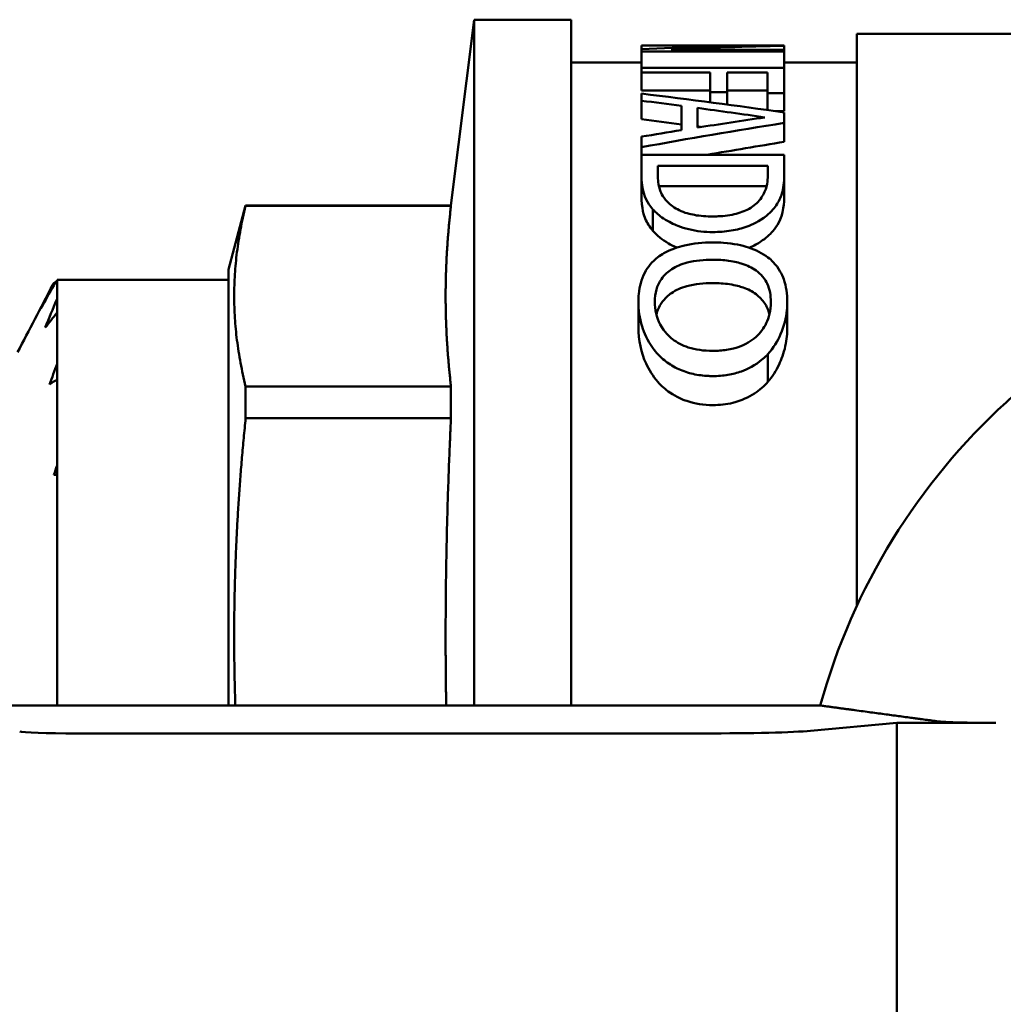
# Model space of a CAD drawing. Header units: millimetres. Extents: x 37 to 190, y 77 to 240.
# Tile 7 of 42: x 46 to 64, y 98 to 115. Entities that reach past the tile are written whole.
import ezdxf

# ---------------------------------------------------------------- set-up
doc = ezdxf.new("R2010")
doc.units = ezdxf.units.MM
doc.layers.add('Видимый контур (ГОСТ)', color=7, linetype='Continuous', lineweight=50)

msp = doc.modelspace()

# ---------------------------------------------------------------- linework, layer by layer
at = {"layer": 'Видимый контур (ГОСТ)'}
for p, q in [((53.866, 111.796), (54.272, 115.046)), ((54.272, 103.045), (54.272, 115.046)), ((54.272, 115.046), (55.972, 115.046)), ((55.972, 103.045), (55.972, 115.046)), ((60.972, 104.792), (60.972, 114.796)), ((60.972, 114.796), (65.972, 114.796)), ((57.199, 114.593), (57.199, 114.596)), ((57.199, 114.596), (59.699, 114.596)), ((57.199, 114.593), (59.355, 114.593)), ((57.199, 114.593), (57.199, 114.528)), ((59.699, 114.596), (59.699, 114.588)), ((59.699, 114.588), (59.699, 114.521)), ((57.199, 114.487), (57.199, 114.528)), ((57.199, 114.487), (57.199, 114.203)), ((57.199, 114.487), (59.699, 114.487)), ((59.699, 114.521), (57.72, 114.521)), ((59.699, 114.521), (59.699, 114.487)), ((59.699, 114.487), (59.699, 114.203)), ((55.972, 114.296), (57.199, 114.296)), ((59.699, 114.312), (59.707, 114.312)), ((59.699, 114.296), (60.972, 114.296)), ((59.707, 114.312), (59.707, 114.296)), ((59.699, 114.203), (57.199, 114.203)), ((57.199, 114.12), (57.199, 114.203)), ((57.199, 114.12), (58.402, 114.12)), ((57.199, 114.12), (57.199, 113.809)), ((58.402, 113.779), (58.402, 114.12)), ((58.698, 114.12), (58.698, 113.779)), ((58.698, 114.12), (59.403, 114.12)), ((59.403, 113.762), (59.403, 114.12)), ((59.699, 114.203), (59.699, 113.762)), ((58.402, 113.809), (57.199, 113.809)), ((57.199, 113.628), (57.199, 113.752)), ((58.402, 113.779), (58.698, 113.779)), ((58.402, 113.779), (58.402, 113.601)), ((59.403, 113.809), (58.698, 113.809)), ((58.698, 113.779), (58.698, 113.561)), ((59.403, 113.762), (59.699, 113.762)), ((59.403, 113.762), (59.403, 113.464)), ((59.699, 113.762), (59.699, 113.444)), ((57.199, 113.628), (57.199, 113.306)), ((57.898, 113.113), (57.898, 113.538)), ((58.182, 113.501), (58.182, 113.157)), ((59.699, 113.444), (59.549, 113.444)), ((59.699, 113.422), (59.699, 113.239)), ((59.699, 113.239), (59.699, 112.908)), ((57.199, 112.814), (57.199, 112.999)), ((57.199, 112.814), (57.199, 112.681)), ((57.199, 112.335), (57.199, 112.681)), ((59.699, 112.681), (57.199, 112.681)), ((59.699, 112.681), (59.699, 112.339)), ((57.487, 112.486), (59.411, 112.486)), ((57.487, 112.486), (57.487, 112.328)), ((59.411, 112.328), (59.411, 112.486)), ((59.699, 112.339), (59.699, 111.982)), ((57.199, 112.335), (57.199, 111.978)), ((59.391, 112.133), (57.506, 112.133)), ((49.972, 110.676), (50.272, 111.796)), ((50.272, 111.789), (50.272, 111.796)), ((53.866, 111.796), (50.272, 111.796)), ((53.866, 111.789), (50.272, 111.789)), ((53.866, 111.789), (53.866, 111.796)), ((57.4, 111.727), (57.4, 111.351)), ((49.972, 110.676), (49.972, 103.045)), ((46.972, 103.045), (46.972, 110.496)), ((46.972, 110.496), (49.972, 110.496)), ((57.146, 110.109), (57.146, 109.67)), ((59.752, 110.109), (59.752, 109.67)), ((59.413, 109.193), (59.413, 108.708)), ((50.272, 108.072), (50.272, 108.628)), ((53.866, 108.628), (50.272, 108.628)), ((53.866, 108.072), (53.866, 108.628)), ((53.866, 108.072), (50.272, 108.072)), ((46.972, 107.081), (46.915, 107.081)), ((60.329, 103.045), (45.172, 103.045)), ((60.16, 102.601), (61.672, 102.741)), ((61.672, 102.741), (63.4, 102.741)), ((61.672, 102.741), (61.672, 97.351)), ((47.313, 102.556), (58.289, 102.556))]:
    msp.add_line(p, q, dxfattribs=at)
msp.add_arc((71.172, 100.046), 11.25, 100.3303, 164.5403, dxfattribs=at)
for centre, major_axis, ratio, start_param, end_param in [((59.939, 100.046), (28.354, 0), 0.513158, 1.591412, 1.667586), ((60.607, 100.046), (28.602, 0), 0.5087, 1.602555, 1.671924), ((42.716, 100.046), (-43.16, 0), 0.337115, 4.307957, 4.370175), ((41.123, 100.046), (-44.819, 0), 0.324638, 4.328767, 4.345528), ((41.25, 100.046), (-44.492, 0), 0.327022, 4.293218, 4.322), ((41.123, 100.046), (-43.895, 0), 0.324638, 4.320255, 4.337425), ((77.896, 100.046), (43.16, 0), 0.337115, 2.006031, 2.070935), ((77.372, 100.046), (44.259, 0), 0.328744, 1.989967, 2.019278), ((77.612, 100.046), (44.819, 0), 0.324638, 2.026243, 2.043684), ((41.25, 100.046), (-43.575, 0), 0.327022, 4.311707, 4.313321), ((77.896, 100.046), (42.27, 0), 0.337115, 2.015843, 2.05144), ((47.313, 102.591), (-1, 0), 0.034921, 0.087266, 1.570796), ((58.289, 102.626), (-2, 0), 0.034921, 1.570796, 2.780756)]:
    msp.add_ellipse(centre, major_axis=major_axis, ratio=ratio, start_param=start_param, end_param=end_param, dxfattribs=at)
for points, knots in [([(59.5, 111.724), (59.557, 111.787), (59.597, 111.856), (59.657, 111.991), (59.682, 112.072), (59.697, 112.244), (59.699, 112.292), (59.699, 112.339)], [-0.1616718, -0.1616718, -0.1616718, -0.1616718, -0.0939116, -0.0939116, -0.026286, -0.026286, 0, 0, 0, 0]), ([(57.199, 112.335), (57.199, 112.06), (57.265, 111.915), (57.351, 111.787), (57.374, 111.757), (57.4, 111.727)], [-0.07055707, -0.07055707, -0.07055707, -0.07055707, -0.01679674, -0.01679674, 0, 0, 0, 0]), ([(57.653, 111.861), (57.563, 111.953), (57.534, 112.035), (57.496, 112.158), (57.487, 112.246), (57.487, 112.328)], [-0.06652648, -0.06652648, -0.06652648, -0.06652648, -0.04593511, -0.04593511, 0, 0, 0, 0]), ([(59.411, 112.328), (59.411, 112.203), (59.391, 112.126), (59.352, 112.014), (59.315, 111.948), (59.261, 111.883)], [-0.06092972, -0.06092972, -0.06092972, -0.06092972, -0.03681824, -0.03681824, 0, 0, 0, 0]), ([(57.4, 111.351), (57.343, 111.42), (57.297, 111.492), (57.247, 111.609), (57.199, 111.737), (57.199, 111.978)], [0, 0, 0, 0, 0.03822494, 0.03822494, 0.06147611, 0.06147611, 0.06147611, 0.06147611]), ([(58.451, 111.603), (58.342, 111.603), (58.23, 111.61), (58.05, 111.642), (57.955, 111.666), (57.775, 111.753), (57.706, 111.804), (57.653, 111.861)], [-0.1199355, -0.1199355, -0.1199355, -0.1199355, -0.0695623, -0.0695623, -0.0334336, -0.0334336, 0, 0, 0, 0]), ([(59.261, 111.883), (59.235, 111.852), (59.204, 111.822), (59.133, 111.768), (59.094, 111.743), (58.972, 111.682), (58.883, 111.652), (58.734, 111.623), (58.681, 111.615), (58.598, 111.608), (58.569, 111.606), (58.511, 111.604), (58.481, 111.603), (58.451, 111.603)], [-0.09985202, -0.09985202, -0.09985202, -0.09985202, -0.08192057, -0.08192057, -0.0648471, -0.0648471, -0.03397715, -0.03397715, -0.01763358, -0.01763358, -0.00897234, -0.00897234, 0, 0, 0, 0]), ([(59.699, 111.982), (59.699, 111.907), (59.695, 111.826), (59.649, 111.539), (59.568, 111.426), (59.5, 111.348)], [0, 0, 0, 0, 0.0413467, 0.0413467, 0.1523159, 0.1523159, 0.1523159, 0.1523159]), ([(57.4, 111.727), (57.451, 111.669), (57.512, 111.616), (57.678, 111.506), (57.769, 111.465), (57.959, 111.39), (58.094, 111.357), (58.308, 111.333), (58.378, 111.33), (58.447, 111.33)], [-0.1072909, -0.1072909, -0.1072909, -0.1072909, -0.0885833, -0.0885833, -0.0652129, -0.0652129, -0.0208252, -0.0208252, 0, 0, 0, 0]), ([(58.447, 111.33), (58.556, 111.33), (58.664, 111.337), (58.868, 111.37), (58.961, 111.393), (59.138, 111.459), (59.265, 111.517), (59.429, 111.65), (59.467, 111.686), (59.5, 111.724)], [-0.2031924, -0.2031924, -0.2031924, -0.2031924, -0.1404391, -0.1404391, -0.0821058, -0.0821058, -0.021394, -0.021394, 0, 0, 0, 0]), ([(57.82, 111.059), (57.761, 111.084), (57.711, 111.109), (57.56, 111.196), (57.47, 111.269), (57.4, 111.351)], [0.0685375, 0.0685375, 0.0685375, 0.0685375, 0.09332058, 0.09332058, 0.16351063, 0.16351063, 0.16351063, 0.16351063]), ([(59.5, 111.348), (59.444, 111.282), (59.374, 111.22), (59.237, 111.128), (59.17, 111.09), (59.087, 111.055)], [0, 0, 0, 0, 0.03664629, 0.03664629, 0.06001826, 0.06001826, 0.06001826, 0.06001826]), ([(58.449, 111.148), (58.279, 111.148), (58.11, 111.133), (57.842, 111.07), (57.714, 111.029), (57.555, 110.938), (57.52, 110.914), (57.487, 110.889)], [-0.1337011, -0.1337011, -0.1337011, -0.1337011, -0.063101, -0.063101, -0.0151487, -0.0151487, 0, 0, 0, 0]), ([(59.413, 110.887), (59.317, 110.959), (59.203, 111.016), (58.959, 111.098), (58.819, 111.129), (58.573, 111.146), (58.511, 111.148), (58.449, 111.148)], [-0.1366454, -0.1366454, -0.1366454, -0.1366454, -0.0741249, -0.0741249, -0.0185712, -0.0185712, 0, 0, 0, 0]), ([(57.487, 110.889), (57.386, 110.809), (57.311, 110.718), (57.197, 110.502), (57.165, 110.377), (57.148, 110.204), (57.146, 110.156), (57.146, 110.109)], [-0.1201472, -0.1201472, -0.1201472, -0.1201472, -0.0732892, -0.0732892, -0.0196464, -0.0196464, 0, 0, 0, 0]), ([(57.434, 110.107), (57.434, 110.181), (57.442, 110.254), (57.48, 110.388), (57.508, 110.448), (57.605, 110.587), (57.675, 110.643), (57.807, 110.73), (57.898, 110.768), (58.142, 110.832), (58.297, 110.845), (58.449, 110.845)], [-0.1332636, -0.1332636, -0.1332636, -0.1332636, -0.1159868, -0.1159868, -0.1006482, -0.1006482, -0.07836, -0.07836, -0.0455844, -0.0455844, 0, 0, 0, 0]), ([(58.449, 110.845), (58.542, 110.845), (58.635, 110.84), (58.834, 110.813), (58.912, 110.791), (59.055, 110.745), (59.136, 110.707), (59.205, 110.657)], [-0.06213381, -0.06213381, -0.06213381, -0.06213381, -0.04751476, -0.04751476, -0.03009718, -0.03009718, 0, 0, 0, 0]), ([(59.752, 110.109), (59.752, 110.244), (59.735, 110.378), (59.659, 110.59), (59.606, 110.699), (59.478, 110.833), (59.447, 110.861), (59.413, 110.887)], [-0.1521446, -0.1521446, -0.1521446, -0.1521446, -0.0709142, -0.0709142, -0.0155427, -0.0155427, 0, 0, 0, 0]), ([(59.205, 110.657), (59.249, 110.625), (59.288, 110.589), (59.362, 110.503), (59.387, 110.458), (59.448, 110.327), (59.464, 110.216), (59.464, 110.107)], [-0.07014858, -0.07014858, -0.07014858, -0.07014858, -0.05905728, -0.05905728, -0.04506513, -0.04506513, 0, 0, 0, 0]), ([(46.89, 110.396), (46.895, 110.407), (46.902, 110.417), (46.918, 110.436), (46.927, 110.445), (46.948, 110.46), (46.959, 110.466), (46.972, 110.471)], [-0.01992, -0.01992, -0.01992, -0.01992, -0.0151496, -0.0151496, -0.01067581, -0.01067581, -0.0063013, -0.0063013, -0.0063013, -0.0063013]), ([(46.972, 110.458), (46.968, 110.456), (46.964, 110.453), (46.941, 110.436), (46.924, 110.418), (46.912, 110.396)], [-0.011408, -0.011408, -0.011408, -0.011408, -0.00966289, -0.00966289, 0, 0, 0, 0]), ([(58.449, 110.437), (58.295, 110.437), (58.137, 110.423), (57.893, 110.355), (57.802, 110.315), (57.674, 110.226), (57.608, 110.171), (57.509, 110.027), (57.479, 109.96), (57.46, 109.889), (57.46, 109.888), (57.46, 109.888)], [0, 0, 0, 0, 0.0463192, 0.0463192, 0.0791541, 0.0791541, 0.1005116, 0.1005116, 0.1172068, 0.1172068, 0.1173114, 0.1173114, 0.1173114, 0.1173114]), ([(59.205, 110.241), (59.14, 110.291), (59.064, 110.329), (58.928, 110.377), (58.85, 110.4), (58.645, 110.431), (58.547, 110.437), (58.449, 110.437)], [0, 0, 0, 0, 0.02870672, 0.02870672, 0.0458577, 0.0458577, 0.06094872, 0.06094872, 0.06094872, 0.06094872]), ([(57.146, 110.109), (57.146, 109.967), (57.166, 109.822), (57.243, 109.57), (57.299, 109.434), (57.43, 109.258), (57.457, 109.225), (57.487, 109.193)], [-0.1632939, -0.1632939, -0.1632939, -0.1632939, -0.0788048, -0.0788048, -0.0152332, -0.0152332, 0, 0, 0, 0]), ([(58.449, 109.251), (58.372, 109.251), (58.295, 109.255), (58.15, 109.276), (58.083, 109.291), (57.914, 109.346), (57.822, 109.394), (57.693, 109.496), (57.6, 109.578), (57.461, 109.837), (57.434, 109.974), (57.434, 110.107)], [-0.318537, -0.318537, -0.318537, -0.318537, -0.2576643, -0.2576643, -0.2020286, -0.2020286, -0.1124668, -0.1124668, -0.0553401, -0.0553401, 0, 0, 0, 0]), ([(59.439, 109.891), (59.439, 109.892), (59.439, 109.893), (59.418, 109.977), (59.387, 110.037), (59.318, 110.141), (59.267, 110.194), (59.205, 110.241)], [0.03052601, 0.03052601, 0.03052601, 0.03052601, 0.03083699, 0.03083699, 0.06603345, 0.06603345, 0.11223854, 0.11223854, 0.11223854, 0.11223854]), ([(59.464, 110.107), (59.464, 109.949), (59.427, 109.826), (59.343, 109.648), (59.285, 109.567), (59.205, 109.495)], [-0.07565514, -0.07565514, -0.07565514, -0.07565514, -0.03708384, -0.03708384, 0, 0, 0, 0]), ([(59.413, 109.193), (59.511, 109.3), (59.583, 109.42), (59.697, 109.682), (59.731, 109.822), (59.749, 110.012), (59.752, 110.061), (59.752, 110.109)], [-0.1285251, -0.1285251, -0.1285251, -0.1285251, -0.0781193, -0.0781193, -0.0201048, -0.0201048, 0, 0, 0, 0]), ([(57.487, 108.708), (57.399, 108.809), (57.331, 108.917), (57.195, 109.214), (57.146, 109.433), (57.146, 109.67)], [0, 0, 0, 0, 0.0461885, 0.0461885, 0.121958, 0.121958, 0.121958, 0.121958]), ([(59.752, 109.67), (59.752, 109.56), (59.741, 109.448), (59.69, 109.205), (59.649, 109.098), (59.559, 108.906), (59.495, 108.803), (59.413, 108.708)], [0, 0, 0, 0, 0.0448996, 0.0448996, 0.0971237, 0.0971237, 0.1602846, 0.1602846, 0.1602846, 0.1602846]), ([(59.205, 109.495), (59.163, 109.458), (59.117, 109.425), (59.012, 109.365), (58.955, 109.339), (58.852, 109.303), (58.783, 109.282), (58.648, 109.262), (58.61, 109.258), (58.551, 109.253), (58.531, 109.252), (58.49, 109.251), (58.47, 109.251), (58.449, 109.251)], [-0.1357657, -0.1357657, -0.1357657, -0.1357657, -0.095209, -0.095209, -0.0533336, -0.0533336, -0.0238617, -0.0238617, -0.0122342, -0.0122342, -0.0061942, -0.0061942, 0, 0, 0, 0]), ([(57.487, 109.193), (57.543, 109.132), (57.606, 109.077), (57.751, 108.978), (57.83, 108.937), (57.995, 108.873), (58.08, 108.849), (58.213, 108.825), (58.259, 108.819), (58.329, 108.813), (58.353, 108.812), (58.401, 108.81), (58.425, 108.809), (58.449, 108.809)], [-0.1121583, -0.1121583, -0.1121583, -0.1121583, -0.083673, -0.083673, -0.055432, -0.055432, -0.0283231, -0.0283231, -0.0144102, -0.0144102, -0.0072736, -0.0072736, 0, 0, 0, 0]), ([(58.449, 108.809), (58.538, 108.809), (58.627, 108.816), (58.796, 108.844), (58.876, 108.864), (59.049, 108.928), (59.189, 108.993), (59.356, 109.136), (59.386, 109.164), (59.413, 109.193)], [-0.1711159, -0.1711159, -0.1711159, -0.1711159, -0.121207, -0.121207, -0.074214, -0.074214, -0.0140071, -0.0140071, 0, 0, 0, 0]), ([(58.449, 108.302), (58.291, 108.302), (58.137, 108.324), (57.918, 108.398), (57.812, 108.442), (57.618, 108.575), (57.547, 108.638), (57.487, 108.708)], [0, 0, 0, 0, 0.04751149, 0.04751149, 0.07125798, 0.07125798, 0.08829684, 0.08829684, 0.08829684, 0.08829684]), ([(59.413, 108.708), (59.346, 108.633), (59.268, 108.565), (59.08, 108.442), (58.955, 108.38), (58.685, 108.314), (58.568, 108.302), (58.449, 108.302)], [0, 0, 0, 0, 0.0348415, 0.0348415, 0.0725997, 0.0725997, 0.1001646, 0.1001646, 0.1001646, 0.1001646]), ([(62.39, 102.767), (62.401, 102.765), (62.416, 102.764), (62.48, 102.759), (62.563, 102.754), (62.742, 102.748), (62.871, 102.745), (63.112, 102.742), (63.268, 102.741), (63.4, 102.741)], [0.0237298, 0.0237298, 0.0237298, 0.0237298, 0.0364594, 0.0364594, 0.0735615, 0.0735615, 0.1118199, 0.1118199, 0.1515458, 0.1515458, 0.1515458, 0.1515458])]:
    msp.add_open_spline(points, degree=3, knots=knots, dxfattribs=at)
for points, weights in [([(50.272, 111.789), (49.883, 110.208), (50.272, 108.628)], [1, 1.06818181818, 1]), ([(53.866, 111.789), (53.772, 110.973), (53.772, 110.208)], [1.04297562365, 1.03852376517, 1]), ([(53.772, 110.208), (53.772, 109.444), (53.866, 108.628)], [1, 1.03852376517, 1.04297562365]), ([(50.272, 108.072), (50.008, 105.484), (50.092, 103.045)], [1, 1.04523557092, 1.0304476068]), ([(53.866, 108.072), (53.772, 106.101), (53.772, 104.255)], [1.04297562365, 1.03852376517, 1]), ([(53.772, 104.255), (53.772, 103.652), (53.782, 103.045)], [1, 1.01227550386, 1.02109147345])]:
    msp.add_rational_spline(points, weights, degree=2, dxfattribs=at)
for points in [[(46.279, 109.226), (46.481, 109.614), (46.683, 110.001), (46.886, 110.389)], [(46.912, 110.396), (46.837, 110.263), (46.762, 110.13), (46.688, 109.996)], [(46.688, 109.996), (46.754, 110.13), (46.822, 110.263), (46.89, 110.396)], [(46.886, 110.389), (46.889, 110.397), (46.894, 110.405), (46.9, 110.414)], [(46.764, 109.657), (46.83, 109.821), (46.897, 109.985), (46.966, 110.147)], [(46.966, 110.147), (46.967, 110.152), (46.97, 110.157), (46.972, 110.161)], [(46.972, 109.92), (46.902, 109.833), (46.833, 109.745), (46.764, 109.657)], [(46.84, 108.663), (46.883, 108.783), (46.927, 108.904), (46.972, 109.024)], [(46.972, 108.75), (46.927, 108.721), (46.883, 108.692), (46.84, 108.663)], [(46.915, 107.081), (46.934, 107.135), (46.953, 107.189), (46.972, 107.243)]]:
    msp.add_open_spline(points, degree=3, dxfattribs=at)
msp.add_rational_spline([(62.39, 102.767), (61.869, 102.837), (60.829, 102.977), (60.329, 103.045)], [26.4233411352, 25.1809248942, 23.0112575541, 22.0955468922], degree=2, knots=[202.671691, 202.671691, 202.671691, 204.434283, 205.692538, 205.692538, 205.692538], dxfattribs=at)

doc.saveas('drawing.dxf')
